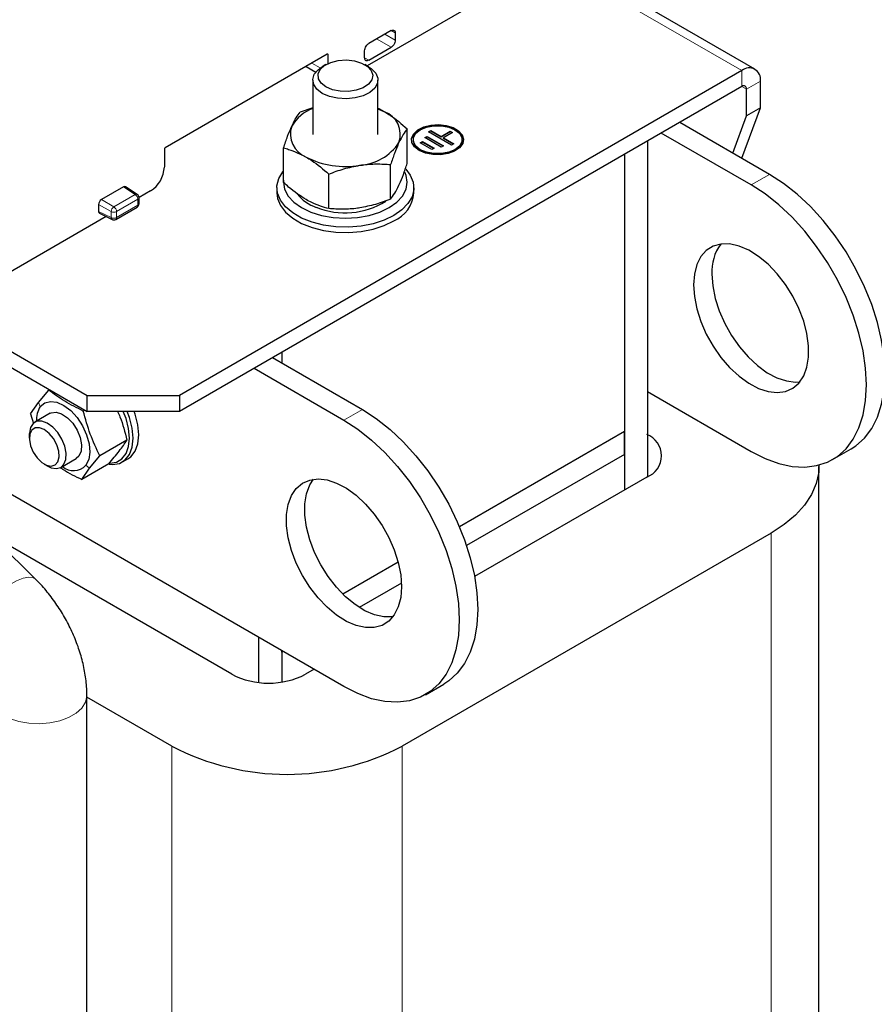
# Model space of a CAD drawing. Header units: millimetres. Extents: x 5 to 418, y 2 to 292.
# Tile 33 of 38: x 364 to 385, y 94 to 119. Entities that reach past the tile are written whole.
import ezdxf

# ---------------------------------------------------------------- set-up
doc = ezdxf.new("R2010")
doc.units = ezdxf.units.MM

msp = doc.modelspace()

# ---------------------------------------------------------------- linework, layer by layer
at = {"color": 7, "linetype": 'Continuous', "lineweight": 18}
for p, q in [((377.0615, 120.0319), (381.7931, 117.3004)), ((372.8302, 118.0726), (373.1859, 117.8673)), ((373.0337, 118.1901), (373.2876, 118.0435)), ((373.2876, 118.2192), (373.1858, 118.2779)), ((371.639, 117.6826), (371.6164, 117.6957)), ((372.6378, 117.5509), (372.536, 117.6096)), ((371.243, 117.4801), (371.4487, 117.3614)), ((381.7931, 116.9085), (381.7931, 117.3004)), ((381.7931, 116.9085), (381.9062, 116.8431)), ((382.2456, 117.0391), (381.9062, 116.8431)), ((382.0193, 114.4916), (382.4719, 114.7528)), ((366.9076, 114.2572), (366.6214, 114.4463)), ((366.3852, 113.9556), (366.9076, 114.2572)), ((366.0104, 114.0153), (366.3173, 113.8381)), ((366.0783, 114.1328), (366.3852, 113.9556)), ((366.4507, 113.8395), (366.9731, 114.1411)), ((366.9731, 113.995), (366.4507, 113.6935)), ((366.9731, 113.995), (366.9731, 114.1411)), ((366.3173, 113.6921), (366.0104, 113.8454)), ((366.3173, 113.6921), (366.3173, 113.8381)), ((366.4507, 113.8395), (366.4507, 113.6935)), ((364.5793, 109.0569), (364.5329, 109.1558)), ((372.4819, 108.9857), (372.0293, 108.7245)), ((365.6993, 107.6203), (365.7881, 107.5459)), ((382.5115, 82.4408), (382.5115, 105.9572)), ((367.8037, 78.4711), (367.8037, 100.7322)), ((373.4605, 77.2158), (373.4605, 100.7322))]:
    msp.add_line(p, q, dxfattribs=at)
at = {"color": 7, "linetype": 'Continuous', "lineweight": 25}
for p, q in [((382.113, 117.3321), (377.1259, 120.2111)), ((376.9565, 119.9292), (372.5954, 117.4117)), ((373.1859, 118.2779), (372.6378, 117.9615)), ((373.2876, 118.2192), (373.2876, 118.0435)), ((372.6378, 117.5509), (373.1859, 117.8673)), ((371.6164, 117.6957), (367.6453, 115.4032)), ((371.639, 117.4711), (371.639, 117.6826)), ((372.536, 117.6096), (372.536, 117.7853)), ((371.1023, 117.3989), (371.3393, 117.2622)), ((371.588, 117.4445), (371.4975, 117.3922)), ((372.6291, 117.3922), (372.5385, 117.4445)), ((381.7931, 117.3004), (367.9903, 109.3323)), ((381.7931, 116.9085), (367.9903, 108.9403)), ((371.2633, 117.0657), (371.2633, 115.7331)), ((372.8633, 115.7331), (372.8633, 117.0657)), ((382.2456, 116.3858), (382.2456, 117.0391)), ((381.9062, 116.1899), (381.9062, 116.8431)), ((371.2633, 116.3841), (370.9528, 116.275)), ((381.7903, 115.1463), (382.2456, 116.3858)), ((382.2456, 116.3858), (381.9062, 116.1899)), ((372.8633, 116.3586), (373.0249, 116.2883)), ((381.5696, 115.2737), (381.9062, 116.1899)), ((382.4719, 114.7528), (380.2655, 116.0266)), ((373.5802, 115.0218), (373.5802, 115.8686)), ((374.0162, 115.6522), (374.0728, 115.6848)), ((374.4115, 115.4232), (374.0162, 115.6522)), ((374.0275, 115.6457), (374.0728, 115.6718)), ((374.0728, 115.6848), (374.4681, 115.4558)), ((374.0728, 115.6718), (374.0728, 115.6848)), ((374.0728, 115.6718), (374.4568, 115.4493)), ((374.1015, 115.7991), (374.1581, 115.8317)), ((374.6662, 115.472), (374.1015, 115.7991)), ((374.1128, 115.7925), (374.1581, 115.8186)), ((374.1581, 115.8317), (374.4123, 115.6845)), ((374.1581, 115.8186), (374.1581, 115.8317)), ((374.1581, 115.8186), (374.4123, 115.6714)), ((374.4123, 115.6845), (374.6389, 115.8149)), ((374.4123, 115.6714), (374.6389, 115.8018)), ((374.4123, 115.6714), (374.4123, 115.6845)), ((374.6954, 115.7822), (374.4687, 115.6518)), ((374.4687, 115.6518), (374.7228, 115.5046)), ((374.4687, 115.6387), (374.4687, 115.6518)), ((374.6389, 115.8149), (374.6954, 115.7822)), ((374.6389, 115.8018), (374.6389, 115.8149)), ((374.6389, 115.8018), (374.6841, 115.7757)), ((382.0193, 114.4916), (379.8129, 115.7653)), ((373.726, 115.6023), (373.726, 115.5892)), ((373.9026, 115.5217), (373.9593, 115.5543)), ((374.185, 115.3581), (373.9026, 115.5217)), ((373.914, 115.5152), (373.9593, 115.5412)), ((373.9593, 115.5543), (374.2417, 115.3907)), ((373.9593, 115.5412), (373.9593, 115.5543)), ((373.9593, 115.5412), (374.2303, 115.3842)), ((374.4681, 115.4558), (374.4115, 115.4232)), ((374.4687, 115.6387), (374.7115, 115.498)), ((374.7228, 115.5046), (374.6662, 115.472)), ((374.926, 115.5892), (374.926, 115.6023)), ((379.4738, 115.5696), (379.4738, 107.3387)), ((367.6227, 115.364), (367.6227, 114.9329)), ((370.5464, 114.5525), (370.5464, 115.3993)), ((374.2417, 115.3907), (374.185, 115.3581)), ((378.9081, 115.243), (378.9081, 107.012)), ((378.9081, 115.243), (378.9081, 108.449)), ((373.1737, 114.1461), (373.1737, 114.9929)), ((371.6568, 113.9115), (371.6568, 114.7583)), ((366.6214, 114.4463), (366.0783, 114.1328)), ((366.9582, 114.2603), (366.671, 114.4501)), ((367.2832, 114.345), (367.0012, 114.1822)), ((370.3833, 114.4267), (370.3833, 114.296)), ((373.7433, 114.296), (373.7433, 114.4267)), ((366.0104, 114.0153), (366.0104, 113.8454)), ((367.0012, 114.0342), (367.0012, 114.1803)), ((366.1972, 113.718), (362.3052, 111.4712)), ((366.032, 113.8005), (366.3399, 113.6468)), ((366.4308, 113.6495), (366.9532, 113.9511)), ((358.3688, 113.5804), (365.7276, 109.3323)), ((358.3688, 113.1885), (365.7276, 108.9403)), ((370.502, 110.3903), (370.502, 110.1287)), ((364.4616, 104.8277), (358.9156, 110.2999)), ((370.2754, 110.2595), (372.4819, 108.9857)), ((369.8229, 109.9982), (372.0293, 108.7245)), ((364.5329, 109.1558), (364.7847, 109.4641)), ((364.8026, 109.4743), (364.7847, 109.4641)), ((379.4738, 109.4288), (382.0193, 107.9593)), ((364.3421, 108.8828), (364.5329, 109.1558)), ((365.7276, 109.3323), (367.9903, 109.3323)), ((365.7276, 108.9403), (365.7276, 109.3323)), ((367.9903, 109.3323), (367.9903, 108.9403)), ((372.0293, 102.1922), (360.2279, 109.005)), ((364.8193, 108.8929), (364.4422, 108.6752)), ((365.6725, 108.9722), (365.6336, 108.9497)), ((367.9903, 108.9403), (365.7276, 108.9403)), ((364.3421, 108.8828), (364.4159, 108.6412)), ((378.9081, 108.449), (374.8609, 106.1126)), ((378.9081, 107.8872), (378.9081, 108.449)), ((364.3097, 108.3822), (364.3097, 108.282)), ((366.7058, 108.2386), (366.0399, 107.8541)), ((384.0192, 107.7612), (384.4717, 108.0225)), ((365.0822, 107.5666), (365.4593, 107.7843)), ((365.5255, 107.8432), (365.4593, 107.7843)), ((365.7881, 107.5459), (366.0399, 107.8541)), ((366.5938, 107.7003), (366.7296, 107.7787)), ((378.9081, 107.8872), (375.035, 105.6513)), ((378.9081, 107.8872), (378.9081, 107.012)), ((364.6754, 107.6485), (364.7621, 107.5984)), ((366.2632, 107.6573), (365.5973, 107.2729)), ((365.5973, 107.2729), (365.7881, 107.5459)), ((383.6831, 84.0736), (383.6831, 107.59)), ((379.4568, 107.3288), (375.2329, 104.8904)), ((369.2745, 102.4956), (363.3712, 105.9035)), ((382.5115, 105.9572), (373.4605, 100.7322)), ((373.3593, 105.2458), (372.0009, 104.4616)), ((373.4415, 104.7314), (372.4052, 104.1332)), ((369.9363, 103.4004), (369.9363, 102.2927)), ((370.502, 103.0739), (370.502, 102.303)), ((370.502, 103.0345), (370.502, 103.0739)), ((370.5361, 103.0542), (370.502, 103.0345)), ((370.502, 103.0345), (370.502, 102.303)), ((371.2942, 102.6166), (371.0846, 102.4956)), ((374.0292, 101.9941), (374.4817, 102.2554)), ((365.7227, 76.7592), (365.7227, 101.974)), ((367.8037, 100.7322), (365.7227, 101.9335))]:
    msp.add_line(p, q, dxfattribs=at)
at = {"color": 7, "linetype": 'Continuous', "lineweight": 25, "flags": 128}
for points in [[(371.4976, 116.7392), (371.366, 116.8394), (371.286, 116.9564), (371.2637, 117.0815), (371.3008, 117.2054), (371.3943, 117.319), (371.4975, 117.3922)], [(371.5881, 116.8959), (371.4692, 116.989), (371.403, 117.0981), (371.3955, 117.2137), (371.4474, 117.3254), (371.5539, 117.4233), (371.7058, 117.4987), (371.8894, 117.545), (372.0884, 117.5579), (372.2852, 117.5364), (372.4623, 117.4824), (372.604, 117.4006), (372.6976, 117.2984), (372.7348, 117.1848), (372.7124, 117.0698), (372.6323, 116.9639), (372.5016, 116.8762), (372.332, 116.8147), (372.1385, 116.7847), (371.9383, 116.7891), (371.7493, 116.8273), (371.5881, 116.8959)], [(372.6291, 117.3922), (372.7007, 117.3448), (372.8075, 117.2352), (372.8591, 117.113), (372.8516, 116.9873), (372.7857, 116.8674), (372.6663, 116.7622), (372.502, 116.6796), (372.3053, 116.6255), (372.0906, 116.6042), (371.8739, 116.617), (371.6712, 116.6632), (371.4976, 116.7392)], [(373.0249, 116.2883), (372.8912, 116.356), (372.8633, 116.368)], [(373.686, 115.5892), (373.69, 115.6306), (373.7394, 115.737), (373.8409, 115.8302), (373.9855, 115.902), (374.1604, 115.9461), (374.35, 115.9584), (374.5374, 115.9379), (374.7061, 115.8865), (374.841, 115.8086), (374.9301, 115.7112), (374.9656, 115.603), (374.966, 115.5892)], [(373.8735, 115.341), (373.7602, 115.4296), (373.6972, 115.5336), (373.69, 115.6436), (373.7394, 115.75), (373.8409, 115.8433), (373.9855, 115.9151), (374.1604, 115.9591), (374.35, 115.9715), (374.5374, 115.951), (374.7061, 115.8995), (374.841, 115.8217), (374.9301, 115.7243), (374.9656, 115.6161), (374.9442, 115.5067), (374.8679, 115.4057), (374.7435, 115.3222), (374.582, 115.2636), (374.3977, 115.2351), (374.207, 115.2393), (374.027, 115.2756), (373.8735, 115.341)], [(373.9018, 115.3574), (373.7914, 115.445), (373.7334, 115.5481), (373.7334, 115.6565), (373.7914, 115.7595), (373.9018, 115.8472), (374.0536, 115.9109), (374.2322, 115.9444), (374.4199, 115.9444), (374.5984, 115.9109), (374.7503, 115.8472), (374.8606, 115.7595), (374.9186, 115.6565), (374.9186, 115.5481), (374.8606, 115.445), (374.7503, 115.3574), (374.5984, 115.2937), (374.4199, 115.2602), (374.2322, 115.2602), (374.0536, 115.2937), (373.9018, 115.3574)], [(374.926, 115.5892), (374.9186, 115.535), (374.8606, 115.432), (374.7503, 115.3443), (374.5984, 115.2806), (374.4199, 115.2471), (374.2322, 115.2471), (374.0536, 115.2806), (373.9018, 115.3443)], [(373.2512, 113.7409), (373.0127, 113.6265), (372.7419, 113.5395), (372.4479, 113.4826), (372.1409, 113.4579), (371.8312, 113.4661), (371.5294, 113.5071), (371.2458, 113.5794), (370.99, 113.6805), (370.7708, 113.8071), (370.5956, 113.9547), (370.4704, 114.1185), (370.3994, 114.2927), (370.3851, 114.4715), (370.4279, 114.6487), (370.5264, 114.8184), (370.5464, 114.8435)], [(373.1381, 113.9368), (373.3271, 114.0698), (373.4676, 114.2215), (373.5541, 114.3861), (373.5833, 114.5573), (373.5541, 114.7285), (373.5224, 114.8032)], [(373.5486, 114.8798), (373.6562, 114.7349), (373.7272, 114.5607), (373.7415, 114.3819), (373.6987, 114.2046), (373.6001, 114.0349), (373.4493, 113.8786), (373.2512, 113.7409)], [(384.4717, 108.0225), (384.589, 108.0986), (384.7996, 108.2875), (384.9763, 108.523), (385.1165, 108.8018), (385.2181, 109.1197), (385.2797, 109.4721), (385.3003, 109.8539), (385.2797, 110.2595), (385.2181, 110.6829), (385.1165, 111.1182), (384.9763, 111.5587), (384.7996, 111.9983), (384.589, 112.4304), (384.3475, 112.8487), (384.0786, 113.2471), (383.7863, 113.6199), (383.4749, 113.9616), (383.1488, 114.2672), (382.8128, 114.5322), (382.4719, 114.7528)], [(370.5464, 114.6135), (370.5433, 114.5573), (370.5725, 114.3861), (370.659, 114.2215), (370.7994, 114.0698), (370.9885, 113.9368), (371.2188, 113.8277), (371.4816, 113.7466), (371.7667, 113.6967), (372.0633, 113.6798), (372.3598, 113.6967), (372.645, 113.7466), (372.9077, 113.8277), (373.1381, 113.9368)], [(382.0193, 107.9593), (382.3603, 107.7863), (382.6962, 107.6634), (383.0223, 107.5925), (383.3338, 107.5746), (383.6261, 107.6099), (383.8949, 107.6979), (384.1365, 107.8374), (384.3471, 108.0263), (384.5238, 108.2618), (384.664, 108.5405), (384.7656, 108.8584), (384.8272, 109.2108), (384.8478, 109.5926), (384.8272, 109.9982), (384.7656, 110.4217), (384.664, 110.8569), (384.5238, 111.2975), (384.3471, 111.737), (384.1365, 112.1691), (383.8949, 112.5874), (383.6261, 112.9859), (383.3338, 113.3587), (383.0223, 113.7003), (382.6962, 114.0059), (382.3603, 114.271), (382.0193, 114.4916)], [(370.3833, 114.296), (370.3994, 114.162), (370.4704, 113.9878), (370.5956, 113.8241), (370.7708, 113.6764), (370.99, 113.5499), (371.2458, 113.4487), (371.5294, 113.3765), (371.8312, 113.3355), (372.1409, 113.3272), (372.4479, 113.3519), (372.7419, 113.4088), (373.0127, 113.4959), (373.2512, 113.6102)], [(380.6051, 112.0418), (380.6255, 111.7541), (380.6859, 111.4512), (380.7847, 111.1417), (380.919, 110.8347), (381.085, 110.5389), (381.2779, 110.2629), (381.492, 110.0145), (381.7214, 109.801), (381.9593, 109.6285), (382.199, 109.5019), (382.4335, 109.4249), (382.656, 109.3997), (382.8603, 109.427), (383.0403, 109.506), (383.191, 109.6345), (383.308, 109.8088), (383.3879, 110.0239), (383.4285, 110.2735), (383.4285, 110.5505), (383.3879, 110.8469), (383.308, 111.1542), (383.191, 111.4635), (383.0403, 111.766), (382.8603, 112.053), (382.656, 112.3161), (382.4335, 112.5479), (382.199, 112.7416), (381.9593, 112.8917), (381.7214, 112.9939), (381.492, 113.0451), (381.2779, 113.0441), (381.085, 112.9907), (380.919, 112.8866), (380.7847, 112.7346), (380.6859, 112.5392), (380.6255, 112.3061), (380.6051, 112.0418)], [(381.0577, 112.3031), (381.078, 112.0153), (381.1385, 111.7124), (381.2373, 111.403), (381.3716, 111.0959), (381.5376, 110.8001), (381.7304, 110.5241), (381.9446, 110.2758), (382.1739, 110.0622), (382.4119, 109.8897), (382.6515, 109.7631), (382.886, 109.6861), (383.1086, 109.6609), (383.2196, 109.6689)], [(364.5793, 109.0569), (364.6869, 109.1487), (364.8253, 109.1852), (364.9852, 109.1641), (365.1555, 109.0868), (365.3248, 108.9584), (365.4813, 108.7878), (365.6146, 108.5866), (365.7155, 108.3685), (365.7771, 108.1483), (365.7953, 107.9412), (365.7687, 107.7611), (365.6993, 107.6203)], [(364.8193, 108.8929), (364.8449, 108.9054), (364.9655, 108.9214), (365.1031, 108.8804), (365.2443, 108.7863), (365.3752, 108.6484), (365.483, 108.4802), (365.5571, 108.2981), (365.5904, 108.1199), (365.5795, 107.9632), (365.5255, 107.8432)], [(366.2654, 107.6477), (366.3466, 107.6405), (366.5182, 107.6659), (366.6615, 107.7487), (366.7693, 107.8846), (366.8363, 108.0669), (366.859, 108.2864), (366.8363, 108.532), (366.7693, 108.7916), (366.7128, 108.9403)], [(366.2891, 107.6727), (366.4447, 107.697), (366.5809, 107.7756), (366.6833, 107.9047), (366.7469, 108.0779), (366.7685, 108.2864), (366.7469, 108.5197), (366.6833, 108.7663), (366.6153, 108.9403)], [(366.7296, 107.7787), (366.7973, 107.8271), (366.9051, 107.963), (366.972, 108.1453), (366.9947, 108.3647), (366.972, 108.6104), (366.9051, 108.87), (366.8814, 108.9365)], [(372.4819, 108.9857), (372.8228, 108.7651), (373.1588, 108.5001), (373.4849, 108.1945), (373.7963, 107.8528), (374.0886, 107.48), (374.3575, 107.0816), (374.599, 106.6633), (374.8096, 106.2312), (374.9863, 105.7916), (375.1265, 105.3511), (375.2281, 104.9158), (375.2897, 104.4923), (375.3103, 104.0868), (375.2897, 103.705), (375.2281, 103.3526), (375.1265, 103.0347), (374.9863, 102.7559), (374.8096, 102.5204), (374.599, 102.3315), (374.4817, 102.2554)], [(364.6169, 108.6997), (364.497, 108.6975), (364.4007, 108.644), (364.3365, 108.544), (364.3102, 108.4065), (364.3097, 108.3822)], [(364.7621, 107.5984), (364.842, 107.5605), (364.9698, 107.5367), (365.0791, 107.5649), (365.1602, 107.6425), (365.206, 107.7626), (365.2124, 107.9145), (365.1787, 108.0848), (365.1081, 108.2583), (365.0067, 108.4195), (364.8836, 108.5543), (364.7497, 108.6505), (364.6169, 108.6997), (364.6169, 108.6997)], [(372.0293, 108.7245), (372.3703, 108.5039), (372.7062, 108.2388), (373.0323, 107.9332), (373.3438, 107.5916), (373.6361, 107.2188), (373.9049, 106.8203), (374.1464, 106.402), (374.3571, 105.9699), (374.5338, 105.5304), (374.674, 105.0898), (374.7756, 104.6546), (374.8371, 104.2311), (374.8578, 103.8255), (374.8371, 103.4437), (374.7756, 103.0913), (374.674, 102.7734), (374.5338, 102.4947), (374.3571, 102.2591), (374.1464, 102.0703), (373.9049, 101.9308), (373.6361, 101.8428), (373.3438, 101.8075), (373.0323, 101.8254), (372.7062, 101.8963), (372.3703, 102.0192), (372.0293, 102.1922)], [(364.558, 108.5386), (364.4519, 108.5342), (364.37, 108.4795), (364.3212, 108.3806), (364.3108, 108.2481), (364.3399, 108.0963), (364.4054, 107.9418), (364.5001, 107.8013), (364.6138, 107.69), (364.7343, 107.62), (364.8483, 107.5988), (364.9436, 107.6288), (365.0098, 107.7066), (365.0398, 107.824), (365.0304, 107.9681), (364.9824, 108.1233), (364.9012, 108.2728), (364.7955, 108.4005), (364.6768, 108.4924), (364.558, 108.5386)], [(383.6826, 107.6235), (383.6758, 107.4506), (383.6175, 107.1738), (383.5019, 106.903), (383.3307, 106.6423), (383.1062, 106.3954), (382.8318, 106.1659), (382.5115, 105.9572)], [(373.4436, 104.6419), (373.4232, 104.3777), (373.3628, 104.1445), (373.264, 103.9491), (373.1296, 103.7972), (372.9637, 103.693), (372.7708, 103.6397), (372.5566, 103.6386), (372.3273, 103.6899), (372.0894, 103.7921), (371.8497, 103.9422), (371.6152, 104.1359), (371.3927, 104.3676), (371.1884, 104.6308), (371.0083, 104.9177), (370.8577, 105.2202), (370.7407, 105.5296), (370.6608, 105.8369), (370.6202, 106.1333), (370.6202, 106.4103), (370.6608, 106.6599), (370.7407, 106.8749), (370.8577, 107.0492), (371.0083, 107.1777), (371.1884, 107.2568), (371.3927, 107.2841), (371.6152, 107.2589), (371.8497, 107.1819), (372.0894, 107.0553), (372.3273, 106.8827), (372.5566, 106.6692), (372.7708, 106.4209), (372.9637, 106.1448), (373.1296, 105.8491), (373.264, 105.542), (373.3628, 105.2326), (373.4232, 104.9296), (373.4436, 104.6419)], [(373.2296, 103.9018), (373.2234, 103.9009), (373.0092, 103.8998), (372.7798, 103.9511), (372.5419, 104.0533), (372.3023, 104.2034), (372.0678, 104.3971), (371.8452, 104.6289), (371.641, 104.892), (371.4609, 105.179), (371.3102, 105.4815), (371.1932, 105.7908), (371.1133, 106.0981), (371.0728, 106.3945), (371.0728, 106.6715), (371.1133, 106.9211), (371.1932, 107.1362), (371.2816, 107.2761)]]:
    msp.add_lwpolyline(points, dxfattribs=at)
at = {"color": 7, "linetype": 'Continuous', "lineweight": 18, "flags": 128}
for points in [[(362.7759, 103.1193), (362.7362, 103.1848), (362.7253, 103.2982), (362.7561, 103.4432), (362.8272, 103.613), (362.9354, 103.7997), (363.0755, 103.9944), (363.241, 104.1882), (363.4242, 104.372), (363.6165, 104.5371), (363.8089, 104.6759), (363.9923, 104.7818), (364.1584, 104.8499), (364.2991, 104.8771), (364.4081, 104.862), (364.4616, 104.8277)], [(363.3227, 101.9738), (363.3267, 101.9178), (363.3756, 101.7706), (363.4781, 101.633), (363.6295, 101.5114), (363.8226, 101.4113), (364.0485, 101.3376), (364.2966, 101.2936), (364.5552, 101.2815), (364.8123, 101.3017), (365.0559, 101.3534), (365.2745, 101.434), (365.458, 101.54), (365.5977, 101.6662), (365.6872, 101.8068), (365.7223, 101.9552), (365.7227, 101.9745)]]:
    msp.add_lwpolyline(points, dxfattribs=at)
at = {"color": 7, "linetype": 'Continuous', "lineweight": 25}
for centre, radius, start, end in [((371.6252, 117.6849), 0.014, 350.78596, 129.20329), ((381.9697, 117.0838), 0.2795, 350.78596, 129.20329), ((381.8372, 116.8543), 0.0699, 350.78596, 129.20329), ((371.598, 115.4483), 0.9787, 109.99904, 150.09235), ((372.8132, 115.7291), 0.5979, 340.539, 69.25792), ((371.3134, 115.7371), 0.5979, 160.539, 249.25792), ((367.6718, 115.3618), 0.0492, 122.60548, 177.39452), ((372.3409, 116.2141), 1.2415, 273.4335, 326.56112), ((374.0165, 115.6121), 0.2914, 184.5109, 246.80924), ((372.061, 117.0322), 2.0877, 242.64283, 279.7711), ((366.8857, 114.9664), 0.7377, 302.60548, 357.39452), ((366.9052, 114.1803), 0.096, 0.00134, 56.5386), ((371.6702, 114.8954), 1.0041, 217.82495, 251.37849), ((372.9316, 114.359), 0.8141, 293.11548, 355.56438), ((372.0559, 115.7226), 1.9138, 248.34091, 301.52414), ((366.3828, 113.7326), 0.096, 243.4614, 299.99866), ((382.2126, 112.3702), 1.1569, 144.42709, 183.32746), ((365.0862, 108.7291), 0.6037, 147.10988, 182.86395), ((379.2585, 107.8513), 0.5589, 290.78342, 69.21658), ((365.3955, 107.9084), 0.4186, 229.43393, 316.52649), ((370.1795, 104.2425), 1.9674, 242.60967, 297.39033), ((370.6321, 106.1712), 6.1305, 242.52431, 297.47569)]:
    msp.add_arc(centre, radius, start, end, dxfattribs=at)
at = {"color": 7, "linetype": 'Continuous', "lineweight": 18}
for centre, radius, start, end in [((366.9354, 114.2187), 0.0475, 61.30163, 125.75171), ((366.825, 114.1341), 0.1483, 2.6952, 56.14995), ((366.4743, 113.8259), 0.1574, 124.46975, 175.53033), ((366.3026, 113.8325), 0.1483, 2.6952, 56.14995), ((366.9259, 113.9899), 0.0475, 305.1375, 6.17468), ((366.9551, 114.1836), 0.0462, 292.87927, 355.80371), ((366.9539, 114.0385), 0.0475, 293.82105, 354.85881), ((366.3827, 113.9712), 0.1483, 243.85402, 297.30082), ((366.366, 113.6881), 0.0489, 175.25695, 237.67517), ((366.3827, 113.8252), 0.1483, 243.85371, 297.30077), ((366.4048, 113.6877), 0.0462, 304.20004, 7.11526)]:
    msp.add_arc(centre, radius, start, end, dxfattribs=at)
at = {"color": 7, "linetype": 'Continuous', "lineweight": 25}
for centre, major_axis, ratio, start_param, end_param in [((366.6213, 114.3679), (0.0481, 0.0832), 0.5766787, 6.2483183, 7.0678934), ((366.0784, 114.0544), (0.048, 0.0831), 0.5780852, 0.7859257, 2.355504), ((366.0784, 113.8847), (0.0481, 0.0832), 0.5766787, 2.3567224, 3.1764596)]:
    msp.add_ellipse(centre, major_axis=major_axis, ratio=ratio, start_param=start_param, end_param=end_param, dxfattribs=at)
for points, knots in [([(373.1859, 118.2779), (373.2008, 118.2843), (373.2306, 118.2972), (373.2641, 118.285), (373.2841, 118.2578), (373.2864, 118.232), (373.2876, 118.2192)], [0, 0, 0, 0, 0.2794431, 0.5592482, 0.7798572, 1, 1, 1, 1]), ([(372.536, 117.7853), (372.5379, 117.8036), (372.5417, 117.8403), (372.569, 117.8947), (372.6026, 117.9371), (372.626, 117.9534), (372.6378, 117.9615)], [0, 0, 0, 0, 0.2794431, 0.5592482, 0.7798572, 1, 1, 1, 1]), ([(373.2876, 118.0435), (373.2857, 118.0252), (373.2819, 117.9885), (373.2546, 117.9341), (373.2211, 117.8917), (373.1976, 117.8754), (373.1859, 117.8673)], [0, 0, 0, 0, 0.2794431, 0.5592482, 0.7798572, 1, 1, 1, 1]), ([(372.6378, 117.5509), (372.6228, 117.5445), (372.593, 117.5316), (372.5595, 117.5438), (372.5395, 117.571), (372.5372, 117.5968), (372.536, 117.6096)], [0, 0, 0, 0, 0.2794431, 0.5592482, 0.7798572, 1, 1, 1, 1]), ([(370.7496, 115.9363), (370.7544, 115.9466), (370.7909, 116.0243), (370.8597, 116.1508), (370.9216, 116.2333), (370.9528, 116.275)], [0, 0, 0, 0, 0.07008803, 0.5307834, 1, 1, 1, 1]), ([(373.0249, 116.2883), (373.0713, 116.2603), (373.2592, 116.1468), (373.4422, 115.9881), (373.5802, 115.8686)], [0, 0, 0, 0, 0.2465794, 1, 1, 1, 1]), ([(370.5464, 115.3993), (370.5794, 115.4981), (370.646, 115.6976), (370.7149, 115.8563), (370.7496, 115.9363)], [0, 0, 0, 0, 0.49545796, 1, 1, 1, 1]), ([(373.5802, 115.8686), (373.5472, 115.8252), (373.4805, 115.7376), (373.4117, 115.5996), (373.3769, 115.5299)], [0, 0, 0, 0, 0.495458, 1, 1, 1, 1]), ([(373.3769, 115.5299), (373.3721, 115.5194), (373.3356, 115.4399), (373.2669, 115.2701), (373.205, 115.0859), (373.1737, 114.9929)], [0, 0, 0, 0, 0.070088, 0.5307834, 1, 1, 1, 1]), ([(370.5464, 115.3993), (370.5879, 115.3887), (370.7688, 115.3427), (370.9568, 115.2496), (371.1016, 115.178)], [0, 0, 0, 0, 0.2297082, 1, 1, 1, 1]), ([(371.1016, 115.178), (371.1479, 115.15), (371.3358, 115.0365), (371.5189, 114.8778), (371.6568, 114.7583)], [0, 0, 0, 0, 0.2465794, 1, 1, 1, 1]), ([(371.6568, 114.7583), (371.78, 114.805), (372.0286, 114.8995), (372.2856, 114.9495), (372.4153, 114.9748)], [0, 0, 0, 0, 0.495458, 1, 1, 1, 1]), ([(372.4153, 114.9748), (372.4333, 114.9774), (372.5694, 114.9976), (372.8261, 115.0156), (373.0571, 115.0005), (373.1737, 114.9929)], [0, 0, 0, 0, 0.070088, 0.5307834, 1, 1, 1, 1]), ([(373.3769, 114.4848), (373.3818, 114.4953), (373.4182, 114.5747), (373.487, 114.7446), (373.5489, 114.9288), (373.5802, 115.0218)], [0, 0, 0, 0, 0.070088, 0.5307834, 1, 1, 1, 1]), ([(371.1016, 114.1328), (370.9568, 114.2283), (370.7688, 114.3524), (370.5879, 114.5151), (370.5464, 114.5525)], [0, 0, 0, 0, 0.7702918, 1, 1, 1, 1]), ([(373.1737, 114.1461), (373.2067, 114.1895), (373.2733, 114.2771), (373.3422, 114.4151), (373.3769, 114.4848)], [0, 0, 0, 0, 0.495458, 1, 1, 1, 1]), ([(366.9529, 113.9517), (366.9572, 113.954), (366.9718, 113.9623), (366.9815, 113.9763), (366.9884, 113.9862)], [0, 0, 0, 0, 0.28773685, 1, 1, 1, 1]), ([(366.9884, 113.9862), (366.9936, 113.9976), (367.0006, 114.013), (367.001, 114.0297), (367.001, 114.0341)], [0, 0, 0, 0, 0.7371506, 1, 1, 1, 1]), ([(371.6568, 113.9115), (371.5189, 113.9512), (371.3358, 114.0039), (371.1479, 114.1073), (371.1016, 114.1328)], [0, 0, 0, 0, 0.7534206, 1, 1, 1, 1]), ([(373.1737, 114.1461), (373.0505, 114.0993), (372.8019, 114.0049), (372.5449, 113.9549), (372.4153, 113.9296)], [0, 0, 0, 0, 0.495458, 1, 1, 1, 1]), ([(372.4153, 113.9296), (372.3973, 113.9269), (372.2612, 113.9068), (372.0045, 113.8887), (371.7734, 113.9038), (371.6568, 113.9115)], [0, 0, 0, 0, 0.070088, 0.5307834, 1, 1, 1, 1]), ([(365.6336, 108.9497), (365.4769, 109.0267), (365.1635, 109.1805), (364.911, 109.3695), (364.7847, 109.4641)], [0, 0, 0, 0, 0.4999949, 1, 1, 1, 1]), ([(366.0399, 107.8541), (365.9569, 108.0279), (365.791, 108.3755), (365.6861, 108.7583), (365.6336, 108.9497)], [0, 0, 0, 0, 0.4999949, 1, 1, 1, 1]), ([(366.4731, 108.9403), (366.4937, 108.8952), (366.5942, 108.6745), (366.6564, 108.4317), (366.7058, 108.2386)], [0, 0, 0, 0, 0.204551, 1, 1, 1, 1]), ([(366.2632, 107.6573), (366.3523, 107.7631), (366.5304, 107.9745), (366.6474, 108.1507), (366.7058, 108.2386)], [0, 0, 0, 0, 0.5008729, 1, 1, 1, 1]), ([(365.0676, 107.5645), (365.0922, 107.547), (365.2465, 107.4369), (365.4371, 107.3478), (365.5973, 107.2729)], [0, 0, 0, 0, 0.1593874, 1, 1, 1, 1]), ([(365.7227, 101.974), (365.7211, 102.0475), (365.7168, 102.244), (365.6736, 102.5684), (365.5855, 102.944), (365.4585, 103.3162), (365.2964, 103.6792), (365.1019, 104.0282), (364.8772, 104.3582), (364.6606, 104.6242), (364.5156, 104.7724), (364.4616, 104.8277)], [0, 0, 0, 0, 0.072896, 0.1949314, 0.3172404, 0.4393877, 0.5610929, 0.682613, 0.8044668, 0.9271145, 1, 1, 1, 1])]:
    msp.add_open_spline(points, degree=3, knots=knots, dxfattribs=at)

doc.saveas('drawing.dxf')
